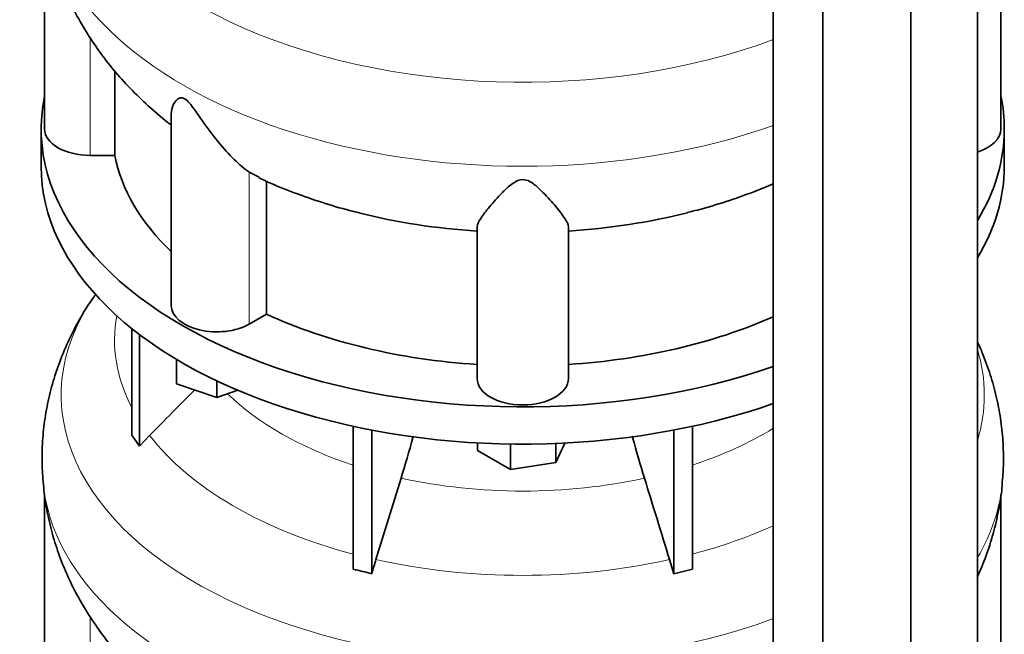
# Model space of a CAD drawing. Header units: millimetres. Extents: x 450 to 1334, y -1400 to 1414.
# Tile 7 of 25: x 1036 to 1327, y -986 to -804. Entities that reach past the tile are written whole.
import ezdxf

# ---------------------------------------------------------------- set-up
doc = ezdxf.new("R2010")
doc.units = ezdxf.units.MM
doc.layers.add('LOW_334-2', color=7, linetype='Continuous')
doc.layers.add('VSI344_DIFFUSORE', color=7, linetype='Continuous')

# ---------------------------------------------------------------- blocks, each defined once
blk = doc.blocks.new('SE4')
at = {"layer": 'LOW_334-2', "color": 7, "linetype": 'Continuous', "lineweight": 35}
for p, q in [((1319.29, -1058.58), (1319.29, -690.48)), ((1299.63, -1073.65), (1299.63, -705.31)), ((1258.87, -709.9), (1258.87, -1078.28)), ((1273.54, -1085), (1273.54, -716.66))]:
    blk.add_line(p, q, dxfattribs=at)
at = {"layer": 'VSI344_DIFFUSORE', "color": 7, "linetype": 'Continuous', "lineweight": 35}
for p, q in [((1043.27, -773.33), (1043.27, -836.68)), ((1326.27, -836.68), (1326.27, -773.39)), ((1064.02, -844.48), (1064.02, -819.48)), ((1080.76, -832.19), (1080.76, -888.94)), ((1042.27, -836.68), (1042.27, -847.71)), ((1327.27, -847.71), (1327.27, -836.68)), ((1064.02, -844.48), (1056.77, -844.48)), ((1106.77, -850.92), (1103.8, -849.46)), ((1108.93, -891.49), (1108.93, -851.99)), ((1171.27, -910.58), (1171.27, -865.59)), ((1198.27, -910.58), (1198.27, -865.59)), ((1108.93, -891.49), (1103.8, -894.45)), ((1069.06, -927.36), (1069.06, -895.72)), ((1071.35, -930.56), (1071.35, -897.52)), ((1082.26, -912.13), (1082.26, -904.85)), ((1094.26, -916.13), (1094.26, -911.25)), ((1094.26, -916.13), (1082.26, -912.13)), ((1100.49, -914.05), (1094.26, -916.13)), ((1134.54, -967.04), (1134.54, -924.7)), ((1140.08, -968.37), (1140.08, -925.83)), ((1229.45, -968.37), (1229.45, -925.83)), ((1234.99, -967.04), (1234.99, -924.7)), ((1069.06, -927.36), (1071.35, -930.56)), ((1071.35, -930.56), (1074.35, -927.39)), ((1171.38, -931.84), (1171.38, -929.61)), ((1181.18, -937.5), (1171.38, -931.84)), ((1181.18, -937.5), (1181.18, -929.95)), ((1197.24, -929.66), (1194.56, -935.43)), ((1194.56, -935.43), (1194.56, -929.78)), ((1194.56, -935.43), (1181.18, -937.5)), ((1148.75, -940.07), (1141.33, -964.18)), ((1043.27, -944.8), (1043.27, -1008.15)), ((1326.27, -1008.15), (1326.27, -944.86)), ((1228.2, -964.18), (1229.45, -968.37)), ((1229.45, -968.37), (1234.99, -967.04))]:
    blk.add_line(p, q, dxfattribs=at)
at = {"layer": 'VSI344_DIFFUSORE', "color": 4, "linetype": 'Continuous', "lineweight": 9}
for p, q in [((1056.77, -844.48), (1056.77, -809.63)), ((1103.8, -894.45), (1103.8, -849.46)), ((1056.77, -1015.94), (1056.77, -981.09))]:
    blk.add_line(p, q, dxfattribs=at)
for centre, major_axis, start_param, end_param in [((1184.77, -743.96), (136.58, 0), 2.76304, 5.285895), ((1184.77, -765.64), (-142.13, 0), 0.048872, 2.119254), ((1184.77, -915.43), (136.58, 0), 2.76304, 5.285895), ((1184.77, -899.11), (120.79, 0), 3.038624, 3.432735), ((1184.77, -915.43), (136.58, 0), 0, 0.173656), ((1184.77, -885.34), (-101.4, 0), 0.532702, 1.052595), ((1184.77, -915.43), (136.58, 0), 6.10953, 6.283185), ((1184.77, -885.34), (101.4, 0), 5.23059, 5.5319), ((1184.77, -899.11), (-120.79, 0), 0.417538, 1.141984), ((1184.77, -885.34), (-101.4, 0), 1.207688, 1.933905), ((1184.77, -937.11), (-142.13, 0), 0.048872, 2.119254), ((1184.77, -937.11), (-142.13, 0), 2.812882, 3.092881), ((1184.77, -899.11), (120.79, 0), -1.141984, -0.910344), ((1184.77, -899.11), (-120.79, 0), 1.202936, 1.938657)]:
    blk.add_ellipse(centre, major_axis=major_axis, ratio=0.57735, start_param=start_param, end_param=end_param, dxfattribs=at)
at = {"layer": 'VSI344_DIFFUSORE', "color": 7, "linetype": 'Continuous', "lineweight": 35}
for centre, major_axis, start_param, end_param in [((1184.77, -836.68), (142.5, 0), 3.023053, 5.259265), ((1184.77, -836.68), (142.5, 0), 0, 0.118539), ((1056.77, -836.68), (13.5, 0), 3.141604, 4.712389), ((1184.77, -836.68), (142.5, 0), 5.946965, 6.283185), ((1312.77, -836.68), (-13.5, 0), 2.074934, 3.141604), ((1184.77, -836.68), (-121.5, 0), 0.111341, 0.543224), ((1184.77, -847.71), (142.5, 0), 3.141593, 5.259265), ((1184.77, -847.71), (142.5, 0), 5.946965, 6.283185), ((1184.77, -797.19), (-121.5, 0), 1.160032, 1.459455), ((1184.77, -797.19), (121.5, 0), 4.82373, 5.124993), ((1094.26, -888.94), (13.5, 0), 3.141581, 5.497787), ((1184.77, -836.68), (-121.5, 0), 0.896739, 1.459455), ((1184.77, -836.68), (121.5, 0), 4.82373, 5.368326), ((1184.77, -910.58), (13.5, 0), 3.141593, 6.283185)]:
    blk.add_ellipse(centre, major_axis=major_axis, ratio=0.57735, start_param=start_param, end_param=end_param, dxfattribs=at)
for points, knots in [([(1042.82, -769.73), (1043.07, -772.1), (1043.51, -776.16), (1044.9, -782.82), (1046.77, -789.29), (1049.18, -795.65), (1052.08, -801.84), (1055.47, -807.85), (1059.36, -813.67), (1063.72, -819.29), (1068.58, -824.7), (1073.88, -829.83), (1078.13, -833.45), (1080.4, -835.21), (1080.74, -835.47)], [0, 0, 0, 0, 0.077953, 0.1592074, 0.2406, 0.3223773, 0.4047915, 0.4880988, 0.5725524, 0.6583921, 0.7458257, 0.8350046, 0.9259937, 0.9417626, 0.9417626, 0.9417626, 0.9417626]), ([(1103.8, -849.46), (1102.43, -848.48), (1100.92, -847.2), (1097.79, -844.13), (1096.18, -842.36), (1093.04, -838.51), (1091.49, -836.41), (1089.13, -833.05), (1088.34, -831.89), (1087.08, -830.17), (1086.65, -829.58), (1085.69, -828.49), (1085.15, -827.97), (1084.14, -827.42), (1083.7, -827.4), (1083.02, -827.57), (1082.75, -827.74), (1082.04, -828.33), (1081.71, -828.84), (1080.98, -830.27), (1080.76, -831.25), (1080.76, -832.2)], [0, 0, 0, 0, 0.125, 0.125, 0.25, 0.25, 0.375, 0.375, 0.4375, 0.4375, 0.46875, 0.46875, 0.5, 0.5, 0.53125, 0.53125, 0.5625, 0.5625, 0.625, 0.625, 0.7387976, 0.7387976, 0.7387976, 0.7387976]), ([(1106.68, -851.11), (1106.91, -851.22), (1109.48, -852.5), (1115.17, -854.82), (1123.11, -857.73), (1130.39, -860), (1134.54, -861.03), (1136.31, -861.46)], [0, 0, 0, 0, 0.023147, 0.297091, 0.571439, 0.845423, 1, 1, 1, 1]), ([(1198.27, -865.59), (1198.27, -864.94), (1197.86, -864.12), (1196.55, -862.11), (1195.64, -860.94), (1193.47, -858.36), (1192.22, -856.94), (1189.99, -854.67), (1189.19, -853.89), (1187.79, -852.8), (1187.28, -852.45), (1186.1, -851.86), (1185.4, -851.64), (1183.95, -851.68), (1183.27, -851.93), (1182.12, -852.53), (1181.63, -852.88), (1180.24, -853.98), (1179.46, -854.75), (1177.27, -856.98), (1176.01, -858.42), (1173.86, -860.98), (1172.97, -862.12), (1171.67, -864.11), (1171.27, -864.95), (1171.27, -865.59)], [0, 0, 0, 0, 0.125, 0.125, 0.25, 0.25, 0.375, 0.375, 0.4375, 0.4375, 0.46875, 0.46875, 0.5, 0.5, 0.53125, 0.53125, 0.5625, 0.5625, 0.625, 0.625, 0.75, 0.75, 0.875, 0.875, 1, 1, 1, 1]), ([(1233.44, -861.41), (1234.57, -861.14), (1238.22, -860.26), (1245.03, -858.18), (1252.33, -855.59), (1257.05, -853.72), (1258.91, -852.91)], [0, 0, 0, 0, 0.0993717, 0.377327, 0.6570922, 0.8565267, 0.8565267, 0.8565267, 0.8565267]), ([(1057.92, -886.32), (1057.31, -887.17), (1055.45, -889.77), (1052.48, -894.95), (1049.34, -901.38), (1046.79, -908), (1044.83, -914.68), (1043.45, -921.43), (1042.66, -928.14), (1042.41, -934.85), (1042.67, -938.85), (1042.82, -941.12)], [0, 0, 0, 0, 0.049401, 0.176392, 0.300724, 0.422664, 0.542534, 0.66068, 0.777453, 0.893206, 1, 1, 1, 1]), ([(1326.68, -941.1), (1326.84, -939.13), (1327.11, -935.39), (1326.93, -929), (1326.23, -922.39), (1324.97, -915.83), (1323.2, -909.4), (1321.24, -904.04), (1319.86, -900.87), (1319.34, -899.74)], [0, 0, 0, 0, 0.0925764, 0.2077375, 0.3224438, 0.4369725, 0.5516876, 0.6669587, 0.7313566, 0.7313566, 0.7313566, 0.7313566]), ([(1148.75, -940.07), (1149.97, -936.12), (1151.14, -932.1), (1152.3, -927.92), (1152.32, -927.82), (1152.35, -927.73)], [0, 0, 0, 0, 0.5, 0.5, 0.5117022, 0.5117022, 0.5117022, 0.5117022]), ([(1220.78, -940.07), (1219.56, -936.12), (1218.39, -932.1), (1217.23, -927.9), (1217.19, -927.78), (1217.16, -927.66)], [0, 0, 0, 0, 0.5, 0.5, 0.5145298, 0.5145298, 0.5145298, 0.5145298]), ([(1042.82, -941.2), (1043.07, -943.56), (1043.51, -947.63), (1044.9, -954.29), (1046.77, -960.75), (1049.18, -967.11), (1052.08, -973.3), (1055.47, -979.31), (1059.36, -985.13), (1063.72, -990.75), (1068.58, -996.16), (1073.88, -1001.3), (1078.13, -1004.92), (1080.4, -1006.67), (1080.74, -1006.93)], [0, 0, 0, 0, 0.077953, 0.1592074, 0.2406, 0.3223773, 0.4047915, 0.4880988, 0.5725524, 0.6583921, 0.7458257, 0.8350046, 0.9259937, 0.9417626, 0.9417626, 0.9417626, 0.9417626]), ([(1319.31, -969.27), (1320.21, -967.3), (1321.93, -963.11), (1324.05, -956.56), (1325.61, -949.8), (1326.48, -944.47), (1326.64, -941.75), (1326.67, -941.1)], [0.6477305, 0.6477305, 0.6477305, 0.6477305, 0.7261912, 0.8115289, 0.8956058, 0.978656, 1, 1, 1, 1])]:
    blk.add_open_spline(points, degree=3, knots=knots, dxfattribs=at)
for points in [[(1058.5, -885.47), (1058.31, -885.75), (1058.12, -886.03), (1057.92, -886.32)], [(1074.35, -927.39), (1078.8, -922.9), (1083.25, -918.42), (1087.7, -913.94)], [(1220.78, -940.07), (1223.26, -948.1), (1225.73, -956.14), (1228.2, -964.18)], [(1141.33, -964.18), (1140.9, -965.56), (1140.49, -966.96), (1140.08, -968.37)], [(1140.08, -968.37), (1138.24, -967.89), (1136.39, -967.44), (1134.54, -967.04)]]:
    blk.add_open_spline(points, degree=3, dxfattribs=at)

msp = doc.modelspace()

# ---------------------------------------------------------------- block references
msp.add_blockref('SE4', (0, 0))

doc.saveas('drawing.dxf')
